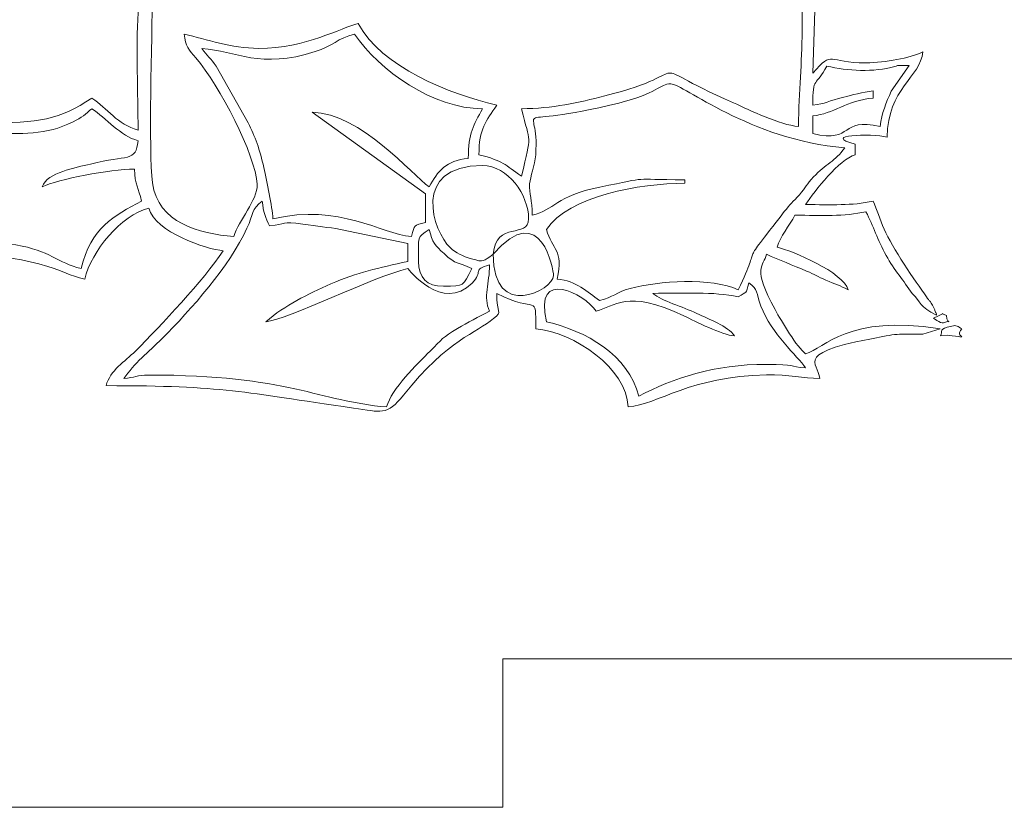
# Model space of a CAD drawing. Header units: millimetres. Extents: x -811 to 1340, y -192 to 870.
# Tile 33 of 256: x 496 to 516, y 112 to 128. Entities that reach past the tile are written whole.
import ezdxf

# ---------------------------------------------------------------- set-up
doc = ezdxf.new("R2010")
doc.units = ezdxf.units.MM
doc.header["$MEASUREMENT"] = 0
doc.layers.add('layer 1', color=7, linetype='Continuous')

msp = doc.modelspace()

# ---------------------------------------------------------------- linework, layer by layer
at = {"layer": 'layer 1', "color": 250, "lineweight": 9}
msp.add_open_spline([(545.8618, 127.1878), (545.8618, 127.1878), (545.8618, 112.0378), (545.8618, 112.0378), (545.8618, 112.0378), (545.8618, 112.0378), (525.8618, 112.0378), (525.8618, 112.0378), (525.8618, 112.0378), (525.8618, 112.0378), (525.8618, 115.0378), (525.8618, 115.0378), (525.8618, 115.0378), (525.8618, 115.0378), (505.8618, 115.0378), (505.8618, 115.0378), (505.8618, 115.0378), (505.8618, 115.0378), (505.8618, 112.0378), (505.8618, 112.0378), (505.8618, 112.0378), (505.8618, 112.0378), (485.8618, 112.0378), (485.8618, 112.0378), (485.8618, 112.0378), (485.8618, 112.0378), (485.8618, 127.1878), (485.8618, 127.1878), (485.8618, 127.1878), (485.8618, 127.1878), (488.8618, 127.1878), (488.8618, 127.1878), (488.8618, 127.1878), (488.8618, 127.1878), (488.8618, 146.8878), (488.8618, 146.8878), (488.8618, 146.8878), (488.8618, 146.8878), (485.8618, 146.8878), (485.8618, 146.8878), (485.8618, 146.8878), (485.8618, 146.8878), (485.8618, 162.0378), (485.8618, 162.0378), (485.8618, 162.0378), (485.8618, 162.0378), (505.8617, 162.0378), (505.8617, 162.0378), (505.8617, 162.0378), (505.8617, 156.5159), (510.3399, 152.0378), (515.8617, 152.0378), (515.8617, 152.0378), (521.3835, 152.0378), (525.8617, 156.5159), (525.8617, 162.0378), (525.8617, 162.0378), (525.8617, 162.0378), (545.8618, 162.0378), (545.8618, 162.0378), (545.8618, 162.0378), (545.8618, 162.0378), (545.8618, 146.8878), (545.8618, 146.8878), (545.8618, 146.8878), (545.8618, 146.8878), (542.8618, 146.8878), (542.8618, 146.8878), (542.8618, 146.8878), (542.8618, 146.8878), (542.8618, 127.1878), (542.8618, 127.1878), (542.8618, 127.1878), (542.8618, 127.1878), (545.8618, 127.1878), (545.8618, 127.1878)], degree=3, knots=[0, 0, 0, 0, 0.05, 0.05, 0.05, 0.05, 0.1, 0.1, 0.1, 0.1, 0.15, 0.15, 0.15, 0.15, 0.2, 0.2, 0.2, 0.2, 0.25, 0.25, 0.25, 0.25, 0.3, 0.3, 0.3, 0.3, 0.35, 0.35, 0.35, 0.35, 0.4, 0.4, 0.4, 0.4, 0.45, 0.45, 0.45, 0.45, 0.5, 0.5, 0.5, 0.5, 0.55, 0.55, 0.55, 0.55, 0.6, 0.6, 0.6, 0.6, 0.65, 0.65, 0.65, 0.65, 0.7, 0.7, 0.7, 0.7, 0.75, 0.75, 0.75, 0.75, 0.8, 0.8, 0.8, 0.8, 0.85, 0.85, 0.85, 0.85, 0.9, 0.9, 0.9, 0.9, 1, 1, 1, 1], dxfattribs=at)
at = {"layer": 'layer 1', "color": 114, "lineweight": 9}
for points, knots in [([(513.61, 121.5649), (513.766, 121.5998), (513.886, 121.6036), (514.0542, 121.6045), (514.0542, 121.6045), (514.0998, 121.6047), (514.3293, 121.5977), (514.3511, 121.5999), (514.3511, 121.5999), (514.3511, 121.5999), (514.702, 121.7085), (514.702, 121.7085), (514.702, 121.7085), (512.8227, 122.0115), (512.3707, 121.3104), (511.9799, 121.2061), (511.9799, 121.2061), (511.8028, 121.3359), (511.4975, 121.8557), (511.3636, 122.0969), (511.3636, 122.0969), (510.8906, 122.9494), (511.1255, 122.9726), (511.1905, 123.2156), (511.1905, 123.2156), (511.4435, 123.0941), (511.7188, 122.9991), (512.0005, 122.8774), (512.0005, 122.8774), (512.169, 122.8045), (512.2214, 122.7653), (512.3899, 122.6926), (512.3899, 122.6926), (512.5794, 122.6111), (512.6776, 122.5844), (512.8411, 122.4979), (512.8411, 122.4979), (512.748, 122.8469), (511.7127, 123.2876), (511.4058, 123.359), (511.4058, 123.359), (511.4645, 123.5789), (511.6491, 123.7868), (511.7647, 124.005), (511.7647, 124.005), (512.3018, 124.005), (512.761, 123.9744), (513.1999, 124.0768), (513.1999, 124.0768), (513.3523, 123.7888), (513.4344, 123.5015), (513.6069, 123.1919), (513.6069, 123.1919), (513.777, 122.8867), (513.9609, 122.6837), (514.1329, 122.4256), (514.1329, 122.4256), (514.3182, 122.2451), (514.2725, 122.1533), (514.628, 121.9882), (514.628, 121.9882), (514.6241, 122.0065), (514.6133, 122.0519), (514.6097, 122.0411), (514.6097, 122.0411), (514.6062, 122.0305), (514.5953, 122.0823), (514.5903, 122.0928), (514.5903, 122.0928), (514.5903, 122.0928), (514.5435, 122.188), (514.5435, 122.188), (514.5435, 122.188), (514.471, 122.3144), (514.4905, 122.2511), (514.4263, 122.3543), (514.4263, 122.3543), (514.1917, 122.6768), (513.7281, 123.3459), (513.567, 123.7262), (513.567, 123.7262), (513.4845, 123.9211), (513.4274, 124.1171), (513.3435, 124.2921), (513.3435, 124.2921), (512.9156, 124.1923), (512.5033, 124.2203), (511.9799, 124.2203), (511.9799, 124.2203), (512.1673, 124.5001), (512.6586, 125.138), (512.9847, 125.225), (512.9847, 125.225), (512.9847, 125.225), (512.9847, 125.4404), (512.9847, 125.4404), (512.9847, 125.4404), (512.2733, 125.6302), (513.2959, 125.6617), (513.6305, 125.5838), (513.6305, 125.5838), (513.6305, 126.5659), (514.3057, 126.7958), (514.3482, 127.3062), (514.3482, 127.3062), (514.0846, 127.1797), (513.5982, 127.0917), (513.2011, 127.0864), (513.2011, 127.0864), (512.4138, 127.0757), (512.548, 127.364), (512.1234, 126.8756), (512.1234, 126.8756), (512.1234, 126.8756), (512.2693, 131.3228), (512.2693, 131.3228), (512.2693, 131.3228), (512.2806, 131.6987), (512.264, 132.0972), (512.2645, 132.4758), (512.2645, 132.4758), (512.2656, 133.2366), (512.4852, 135.1652), (512.4825, 135.9179), (512.4825, 135.9179), (512.4711, 138.9849), (513.017, 140.48), (509.9509, 141.7117), (509.9509, 141.7117), (509.6409, 141.8362), (509.3008, 141.8919), (509.0375, 142.0183), (509.0375, 142.0183), (509.4778, 142.6758), (509.875, 143.0588), (510.0845, 144.2007), (510.0845, 144.2007), (510.7737, 147.9558), (506.0174, 150.1985), (502.8414, 148.4296), (502.8414, 148.4296), (501.0032, 147.4057), (499.8708, 144.9941), (500.8314, 143.0699), (500.8314, 143.0699), (501.1747, 142.3821), (501.2096, 142.5268), (501.5021, 142.09), (501.5021, 142.09), (501.2833, 141.9851), (501.0694, 141.9583), (500.8462, 141.8848), (500.8462, 141.8848), (500.6018, 141.804), (500.4195, 141.6897), (500.1992, 141.5987), (500.1992, 141.5987), (498.1016, 140.7332), (498.6314, 139.2161), (498.6314, 137.7123), (498.6314, 137.7123), (498.2026, 137.748), (497.5106, 138.2286), (496.7828, 137.6232), (496.7828, 137.6232), (495.8495, 136.8471), (495.9972, 134.4104), (496.4734, 133.7601), (496.4734, 133.7601), (496.7839, 133.3359), (497.6787, 133.2629), (498.4162, 133.2629), (498.4162, 133.2629), (498.2464, 133.0312), (498.0518, 133.0445), (498.0486, 132.6176), (498.0486, 132.6176), (498.0445, 132.058), (498.3069, 132.2779), (498.3444, 131.8275), (498.3444, 131.8275), (498.1953, 131.2694), (497.3703, 130.9663), (496.622, 130.9663), (496.622, 130.9663), (496.653, 130.5932), (496.8469, 130.3976), (497.0677, 130.1919), (497.0677, 130.1919), (497.3643, 129.9155), (497.5069, 129.8898), (498.0573, 129.8898), (498.0573, 129.8898), (498.0787, 129.6331), (498.1793, 129.1666), (498.3027, 128.9868), (498.3027, 128.9868), (498.7173, 128.3831), (498.539, 128.9151), (498.4882, 128.0966), (498.4882, 128.0966), (498.4429, 127.3678), (498.4879, 126.4744), (498.4879, 125.7273), (498.4879, 125.7273), (498.0657, 125.8401), (497.871, 126.1616), (497.5549, 126.3733), (497.5549, 126.3733), (496.8937, 125.9304), (496.4923, 125.8708), (495.402, 125.8708), (495.402, 125.8708), (495.0454, 125.197), (494.9568, 124.7099), (494.4022, 123.7847), (494.4022, 123.7847), (494.4022, 123.7847), (493.9666, 123.1438), (493.9666, 123.1438), (493.9666, 123.1438), (494.9611, 123.2266), (495.6717, 123.2629), (496.6657, 122.9721), (496.6657, 122.9721), (496.9757, 122.8815), (497.0974, 122.7864), (497.4114, 122.7132), (497.4114, 122.7132), (497.5461, 123.2912), (498.1453, 123.9995), (498.7032, 124.1485), (498.7032, 124.1485), (498.833, 123.6627), (499.8669, 123.3159), (500.2103, 123.2874), (500.2103, 123.2874), (499.8081, 122.6868), (498.9512, 121.7769), (498.4341, 121.26), (498.4341, 121.26), (498.2197, 121.0455), (497.9249, 120.8705), (497.842, 120.5602), (497.842, 120.5602), (500.2555, 120.5602), (500.569, 120.4312), (502.8438, 120.1073), (502.8438, 120.1073), (503.4033, 120.0276), (503.5161, 119.9469), (503.8504, 120.3649), (503.8504, 120.3649), (504.7732, 121.5189), (505.3183, 121.6127), (505.6723, 121.9167), (505.6723, 121.9167), (505.8635, 122.081), (505.7363, 121.999), (505.7363, 122.4261), (505.7363, 122.4261), (506.5624, 121.9891), (506.5256, 122.4713), (506.5256, 121.7085), (506.5256, 121.7085), (507.2875, 121.6451), (508.3743, 120.9069), (508.3917, 120.1295), (508.3917, 120.1295), (508.9993, 120.1802), (509.6531, 120.7544), (511.1879, 120.7786), (511.1879, 120.7786), (511.649, 120.7859), (511.9266, 120.7113), (512.2669, 120.7038), (512.2669, 120.7038), (512.2391, 121.0387), (511.6692, 121.2281), (513.61, 121.5649)], [0, 0, 0, 0, 0.0140845, 0.0140845, 0.0140845, 0.0140845, 0.028169, 0.028169, 0.028169, 0.028169, 0.0422535, 0.0422535, 0.0422535, 0.0422535, 0.056338, 0.056338, 0.056338, 0.056338, 0.0704225, 0.0704225, 0.0704225, 0.0704225, 0.084507, 0.084507, 0.084507, 0.084507, 0.0985915, 0.0985915, 0.0985915, 0.0985915, 0.1126761, 0.1126761, 0.1126761, 0.1126761, 0.1267606, 0.1267606, 0.1267606, 0.1267606, 0.1408451, 0.1408451, 0.1408451, 0.1408451, 0.1549296, 0.1549296, 0.1549296, 0.1549296, 0.1690141, 0.1690141, 0.1690141, 0.1690141, 0.1830986, 0.1830986, 0.1830986, 0.1830986, 0.1971831, 0.1971831, 0.1971831, 0.1971831, 0.2112676, 0.2112676, 0.2112676, 0.2112676, 0.2253521, 0.2253521, 0.2253521, 0.2253521, 0.2394366, 0.2394366, 0.2394366, 0.2394366, 0.2535211, 0.2535211, 0.2535211, 0.2535211, 0.2676056, 0.2676056, 0.2676056, 0.2676056, 0.2816901, 0.2816901, 0.2816901, 0.2816901, 0.2957746, 0.2957746, 0.2957746, 0.2957746, 0.3098592, 0.3098592, 0.3098592, 0.3098592, 0.3239437, 0.3239437, 0.3239437, 0.3239437, 0.3380282, 0.3380282, 0.3380282, 0.3380282, 0.3521127, 0.3521127, 0.3521127, 0.3521127, 0.3661972, 0.3661972, 0.3661972, 0.3661972, 0.3802817, 0.3802817, 0.3802817, 0.3802817, 0.3943662, 0.3943662, 0.3943662, 0.3943662, 0.4084507, 0.4084507, 0.4084507, 0.4084507, 0.4225352, 0.4225352, 0.4225352, 0.4225352, 0.4366197, 0.4366197, 0.4366197, 0.4366197, 0.4507042, 0.4507042, 0.4507042, 0.4507042, 0.4647887, 0.4647887, 0.4647887, 0.4647887, 0.4788732, 0.4788732, 0.4788732, 0.4788732, 0.4929577, 0.4929577, 0.4929577, 0.4929577, 0.5070423, 0.5070423, 0.5070423, 0.5070423, 0.5211268, 0.5211268, 0.5211268, 0.5211268, 0.5352113, 0.5352113, 0.5352113, 0.5352113, 0.5492958, 0.5492958, 0.5492958, 0.5492958, 0.5633803, 0.5633803, 0.5633803, 0.5633803, 0.5774648, 0.5774648, 0.5774648, 0.5774648, 0.5915493, 0.5915493, 0.5915493, 0.5915493, 0.6056338, 0.6056338, 0.6056338, 0.6056338, 0.6197183, 0.6197183, 0.6197183, 0.6197183, 0.6338028, 0.6338028, 0.6338028, 0.6338028, 0.6478873, 0.6478873, 0.6478873, 0.6478873, 0.6619718, 0.6619718, 0.6619718, 0.6619718, 0.6760563, 0.6760563, 0.6760563, 0.6760563, 0.6901408, 0.6901408, 0.6901408, 0.6901408, 0.7042254, 0.7042254, 0.7042254, 0.7042254, 0.7183099, 0.7183099, 0.7183099, 0.7183099, 0.7323944, 0.7323944, 0.7323944, 0.7323944, 0.7464789, 0.7464789, 0.7464789, 0.7464789, 0.7605634, 0.7605634, 0.7605634, 0.7605634, 0.7746479, 0.7746479, 0.7746479, 0.7746479, 0.7887324, 0.7887324, 0.7887324, 0.7887324, 0.8028169, 0.8028169, 0.8028169, 0.8028169, 0.8169014, 0.8169014, 0.8169014, 0.8169014, 0.8309859, 0.8309859, 0.8309859, 0.8309859, 0.8450704, 0.8450704, 0.8450704, 0.8450704, 0.8591549, 0.8591549, 0.8591549, 0.8591549, 0.8732394, 0.8732394, 0.8732394, 0.8732394, 0.8873239, 0.8873239, 0.8873239, 0.8873239, 0.9014085, 0.9014085, 0.9014085, 0.9014085, 0.915493, 0.915493, 0.915493, 0.915493, 0.9295775, 0.9295775, 0.9295775, 0.9295775, 0.943662, 0.943662, 0.943662, 0.943662, 0.9577465, 0.9577465, 0.9577465, 0.9577465, 0.971831, 0.971831, 0.971831, 0.971831, 1, 1, 1, 1]), ([(503.7269, 132.5451), (505.2515, 132.19), (505.4056, 131.9682), (506.6798, 132.6063), (506.6798, 132.6063), (507.1675, 132.8505), (509.6656, 132.4034), (511.5987, 133.3569), (511.5987, 133.3569), (511.7755, 133.4441), (511.8544, 133.5126), (511.9799, 133.6216), (511.9799, 133.6216), (512.146, 133.503), (512.0251, 133.5589), (511.9941, 133.3921), (511.9941, 133.3921), (511.9941, 133.3921), (511.9824, 131.6815), (511.9824, 131.6815), (511.9824, 131.6815), (511.9818, 131.2503), (511.9104, 131.1612), (511.9053, 130.7538), (511.9053, 130.7538), (511.9053, 130.7538), (511.9087, 127.7363), (511.9087, 127.7363), (511.9087, 127.7363), (511.912, 127.0647), (511.8365, 126.5405), (511.8365, 125.7991), (511.8365, 125.7991), (511.4521, 125.8311), (510.8629, 126.1246), (510.5201, 126.277), (510.5201, 126.277), (508.4774, 127.1849), (509.9597, 126.926), (507.9188, 126.4155), (507.9188, 126.4155), (507.3897, 126.2831), (506.8673, 126.158), (506.2387, 126.158), (506.2387, 126.158), (506.4139, 125.4054), (506.451, 125.7062), (506.2387, 124.7944), (506.2387, 124.7944), (505.8961, 125.0239), (505.8738, 125.1094), (505.3774, 125.225), (505.3774, 125.225), (505.3774, 125.7609), (505.5207, 125.9079), (505.7363, 126.2297), (505.7363, 126.2297), (504.7841, 126.4516), (503.4031, 127.0002), (502.9373, 127.8803), (502.9373, 127.8803), (502.5886, 127.7991), (501.8886, 127.378), (500.9279, 127.378), (500.9279, 127.378), (500.3635, 127.378), (499.8833, 127.5574), (499.4209, 127.6651), (499.4209, 127.6651), (499.4408, 127.4249), (499.5193, 127.3452), (499.6567, 127.1833), (499.6567, 127.1833), (500.125, 126.631), (500.8685, 125.2245), (500.8948, 124.6301), (500.8948, 124.6301), (500.9092, 124.3017), (500.5148, 123.9085), (500.4256, 123.5744), (500.4256, 123.5744), (499.7203, 123.6331), (498.8871, 123.8515), (498.7809, 124.6568), (498.7809, 124.6568), (498.693, 125.3226), (498.7749, 127.5343), (498.7749, 128.5263), (498.7749, 128.5263), (499.8051, 128.3749), (499.3435, 128.411), (499.4263, 129.1633), (499.4263, 129.1633), (499.5479, 130.2662), (500.6409, 130.4994), (500.6409, 130.9663), (500.6409, 130.9663), (500.6409, 131.9619), (500.2821, 131.575), (500.2821, 131.971), (500.2821, 131.971), (500.2821, 132.1906), (501.0575, 132.7267), (501.215, 132.8322), (501.215, 132.8322), (501.4323, 132.4217), (501.6456, 132.3706), (501.6456, 131.8993), (501.6456, 131.8993), (501.6456, 131.4362), (500.3327, 131.5325), (501.668, 129.9122), (501.668, 129.9122), (502.6846, 128.6788), (501.7237, 128.1358), (502.2402, 128.2166), (502.2402, 128.2166), (502.4632, 128.2516), (503.2421, 128.7366), (503.2962, 129.3874), (503.2962, 129.3874), (503.7917, 129.0556), (504.2601, 128.7027), (505.0186, 129.1722), (505.0186, 129.1722), (505.1935, 129.2805), (505.3176, 129.3787), (505.3774, 129.6027), (505.3774, 129.6027), (504.9662, 129.6985), (504.4076, 130.029), (504.1835, 130.3484), (504.1835, 130.3484), (503.6843, 131.0596), (504.5162, 130.9377), (504.5162, 131.6839), (504.5162, 131.6839), (504.5162, 132.1102), (503.9378, 132.2301), (503.7269, 132.5451)], [0, 0, 0, 0, 0.0277778, 0.0277778, 0.0277778, 0.0277778, 0.0555556, 0.0555556, 0.0555556, 0.0555556, 0.0833333, 0.0833333, 0.0833333, 0.0833333, 0.1111111, 0.1111111, 0.1111111, 0.1111111, 0.1388889, 0.1388889, 0.1388889, 0.1388889, 0.1666667, 0.1666667, 0.1666667, 0.1666667, 0.1944444, 0.1944444, 0.1944444, 0.1944444, 0.2222222, 0.2222222, 0.2222222, 0.2222222, 0.25, 0.25, 0.25, 0.25, 0.2777778, 0.2777778, 0.2777778, 0.2777778, 0.3055556, 0.3055556, 0.3055556, 0.3055556, 0.3333333, 0.3333333, 0.3333333, 0.3333333, 0.3611111, 0.3611111, 0.3611111, 0.3611111, 0.3888889, 0.3888889, 0.3888889, 0.3888889, 0.4166667, 0.4166667, 0.4166667, 0.4166667, 0.4444444, 0.4444444, 0.4444444, 0.4444444, 0.4722222, 0.4722222, 0.4722222, 0.4722222, 0.5, 0.5, 0.5, 0.5, 0.5277778, 0.5277778, 0.5277778, 0.5277778, 0.5555556, 0.5555556, 0.5555556, 0.5555556, 0.5833333, 0.5833333, 0.5833333, 0.5833333, 0.6111111, 0.6111111, 0.6111111, 0.6111111, 0.6388889, 0.6388889, 0.6388889, 0.6388889, 0.6666667, 0.6666667, 0.6666667, 0.6666667, 0.6944444, 0.6944444, 0.6944444, 0.6944444, 0.7222222, 0.7222222, 0.7222222, 0.7222222, 0.75, 0.75, 0.75, 0.75, 0.7777778, 0.7777778, 0.7777778, 0.7777778, 0.8055556, 0.8055556, 0.8055556, 0.8055556, 0.8333333, 0.8333333, 0.8333333, 0.8333333, 0.8611111, 0.8611111, 0.8611111, 0.8611111, 0.8888889, 0.8888889, 0.8888889, 0.8888889, 0.9166667, 0.9166667, 0.9166667, 0.9166667, 0.9444444, 0.9444444, 0.9444444, 0.9444444, 1, 1, 1, 1]), ([(499.7797, 127.378), (500.4751, 127.3201), (500.9513, 126.9555), (502.0707, 127.3116), (502.0707, 127.3116), (502.4146, 127.4211), (502.5242, 127.5855), (502.8657, 127.6651), (502.8657, 127.6651), (503.3569, 126.9315), (504.4613, 126.158), (505.4492, 126.158), (505.4492, 126.158), (505.2732, 125.8254), (505.1622, 125.6675), (505.1622, 125.1532), (505.1622, 125.1532), (504.7126, 125.1158), (504.5409, 124.8969), (504.3727, 124.5791), (504.3727, 124.5791), (504.0122, 124.8206), (503.0032, 126.0639), (502.0044, 126.0862), (502.0044, 126.0862), (502.0044, 126.0862), (504.3009, 124.4355), (504.3009, 124.4355), (504.3009, 124.4355), (504.3009, 124.4355), (504.3009, 123.8614), (504.3009, 123.8614), (504.3009, 123.8614), (504.0528, 123.7952), (504.0801, 123.8225), (504.0139, 123.5744), (504.0139, 123.5744), (503.3875, 123.6266), (502.5732, 124.2497), (501.215, 123.9333), (501.215, 123.9333), (501.1936, 124.1899), (501.0936, 124.6692), (501.0296, 124.9679), (501.0296, 124.9679), (500.9533, 125.3248), (500.8462, 125.6057), (500.7139, 125.8722), (500.7139, 125.8722), (500.7139, 125.8722), (500.0681, 127.0205), (500.0681, 127.0205), (500.0681, 127.0205), (499.9576, 127.1741), (499.8833, 127.2232), (499.7797, 127.378)], [0, 0, 0, 0, 0.0666667, 0.0666667, 0.0666667, 0.0666667, 0.1333333, 0.1333333, 0.1333333, 0.1333333, 0.2, 0.2, 0.2, 0.2, 0.2666667, 0.2666667, 0.2666667, 0.2666667, 0.3333333, 0.3333333, 0.3333333, 0.3333333, 0.4, 0.4, 0.4, 0.4, 0.4666667, 0.4666667, 0.4666667, 0.4666667, 0.5333333, 0.5333333, 0.5333333, 0.5333333, 0.6, 0.6, 0.6, 0.6, 0.6666667, 0.6666667, 0.6666667, 0.6666667, 0.7333333, 0.7333333, 0.7333333, 0.7333333, 0.8, 0.8, 0.8, 0.8, 0.8666667, 0.8666667, 0.8666667, 0.8666667, 1, 1, 1, 1]), ([(513.487, 125.7991), (512.653, 125.9934), (512.9747, 125.4573), (512.1234, 125.6556), (512.1234, 125.6556), (512.1234, 125.6556), (512.1234, 126.0144), (512.1234, 126.0144), (512.1234, 126.0144), (512.5396, 126.049), (512.8162, 126.3294), (513.3435, 126.3733), (513.3435, 126.3733), (513.3435, 126.3733), (513.3435, 126.5168), (513.3435, 126.5168), (513.3435, 126.5168), (513.1362, 126.4995), (512.9133, 126.4295), (512.7497, 126.3928), (512.7497, 126.3928), (512.43, 126.3209), (512.3872, 126.2516), (512.1234, 126.2297), (512.1234, 126.2297), (512.1234, 126.8245), (512.19, 126.6023), (512.4105, 127.0191), (512.4105, 127.0191), (512.8297, 126.9215), (513.3522, 126.889), (513.7816, 127.0116), (513.7816, 127.0116), (513.7998, 127.0168), (513.8194, 127.0232), (513.8363, 127.0288), (513.8363, 127.0288), (513.8363, 127.0288), (514.0731, 127.0312), (514.0731, 127.0312), (514.0731, 127.0312), (514.0731, 127.0312), (513.7095, 126.5096), (513.7095, 126.5096), (513.7095, 126.5096), (513.6148, 126.2861), (513.5094, 126.0679), (513.487, 125.7991)], [0, 0, 0, 0, 0.0769231, 0.0769231, 0.0769231, 0.0769231, 0.1538462, 0.1538462, 0.1538462, 0.1538462, 0.2307692, 0.2307692, 0.2307692, 0.2307692, 0.3076923, 0.3076923, 0.3076923, 0.3076923, 0.3846154, 0.3846154, 0.3846154, 0.3846154, 0.4615385, 0.4615385, 0.4615385, 0.4615385, 0.5384615, 0.5384615, 0.5384615, 0.5384615, 0.6153846, 0.6153846, 0.6153846, 0.6153846, 0.6923077, 0.6923077, 0.6923077, 0.6923077, 0.7692308, 0.7692308, 0.7692308, 0.7692308, 0.8461538, 0.8461538, 0.8461538, 0.8461538, 1, 1, 1, 1]), ([(509.2528, 126.6604), (509.5057, 126.6604), (510.8496, 125.5283), (512.7694, 125.3686), (512.7694, 125.3686), (512.5873, 125.0966), (512.3788, 125.0393), (512.1398, 124.778), (512.1398, 124.778), (511.9994, 124.6244), (511.9873, 124.5694), (511.8532, 124.4189), (511.8532, 124.4189), (511.7212, 124.2707), (511.6689, 124.2324), (511.5488, 124.0774), (511.5488, 124.0774), (510.5849, 122.8335), (511.1328, 123.5742), (510.6164, 122.4979), (510.6164, 122.4979), (510.0851, 122.7528), (508.9917, 122.6781), (508.4354, 122.5257), (508.4354, 122.5257), (508.1422, 122.4454), (508.0987, 122.3481), (507.8175, 122.2825), (507.8175, 122.2825), (507.5589, 122.4557), (507.3564, 122.6799), (506.9563, 122.7132), (506.9563, 122.7132), (507.0981, 123.3219), (506.8532, 123.2977), (506.741, 123.7179), (506.741, 123.7179), (507.1943, 124.395), (508.6274, 124.6509), (509.5399, 124.6509), (509.5399, 124.6509), (509.5399, 124.6509), (509.5399, 124.7226), (509.5399, 124.7226), (509.5399, 124.7226), (508.382, 124.7226), (508.8955, 124.7905), (507.8229, 124.5737), (507.8229, 124.5737), (506.9287, 124.3929), (506.9057, 124.1103), (506.4539, 124.005), (506.4539, 124.005), (506.4539, 124.3142), (506.3888, 124.442), (506.4027, 124.6379), (506.4027, 124.6379), (506.4137, 124.7922), (506.5065, 125.0011), (506.5243, 125.2283), (506.5243, 125.2283), (506.616, 126.404), (505.8671, 125.6871), (508.2063, 126.2716), (508.2063, 126.2716), (508.9725, 126.4629), (509.0399, 126.6604), (509.2528, 126.6604)], [0, 0, 0, 0, 0.0555556, 0.0555556, 0.0555556, 0.0555556, 0.1111111, 0.1111111, 0.1111111, 0.1111111, 0.1666667, 0.1666667, 0.1666667, 0.1666667, 0.2222222, 0.2222222, 0.2222222, 0.2222222, 0.2777778, 0.2777778, 0.2777778, 0.2777778, 0.3333333, 0.3333333, 0.3333333, 0.3333333, 0.3888889, 0.3888889, 0.3888889, 0.3888889, 0.4444444, 0.4444444, 0.4444444, 0.4444444, 0.5, 0.5, 0.5, 0.5, 0.5555556, 0.5555556, 0.5555556, 0.5555556, 0.6111111, 0.6111111, 0.6111111, 0.6111111, 0.6666667, 0.6666667, 0.6666667, 0.6666667, 0.7222222, 0.7222222, 0.7222222, 0.7222222, 0.7777778, 0.7777778, 0.7777778, 0.7777778, 0.8333333, 0.8333333, 0.8333333, 0.8333333, 0.8888889, 0.8888889, 0.8888889, 0.8888889, 1, 1, 1, 1]), ([(495.4737, 125.6556), (496.1361, 125.6556), (496.623, 125.6164), (497.1745, 125.8924), (497.1745, 125.8924), (497.3488, 125.9798), (497.4304, 126.0498), (497.5549, 126.158), (497.5549, 126.158), (497.835, 125.9704), (498.1369, 125.6058), (498.4879, 125.5121), (498.4879, 125.5121), (498.451, 125.0682), (498.2727, 125.2295), (497.5249, 125.0397), (497.5249, 125.0397), (497.2235, 124.9631), (496.6573, 124.875), (496.5502, 124.5791), (496.5502, 124.5791), (496.8659, 124.7306), (497.9214, 124.9379), (498.4162, 124.9379), (498.4162, 124.9379), (498.4233, 124.6143), (498.4975, 124.5588), (498.5596, 124.2921), (498.5596, 124.2921), (497.9963, 123.994), (497.5316, 123.7522), (497.3396, 122.9285), (497.3396, 122.9285), (496.8599, 123.0403), (496.7068, 123.2949), (496.021, 123.404), (496.021, 123.404), (495.5638, 123.4766), (494.6672, 123.523), (494.3254, 123.359), (494.3254, 123.359), (494.3254, 123.359), (494.4944, 123.6207), (494.4944, 123.6207), (494.4944, 123.6207), (494.5859, 123.7367), (494.6059, 123.7488), (494.6854, 123.8603), (494.6854, 123.8603), (494.6854, 123.8603), (495.4296, 125.4538), (495.4296, 125.4538), (495.4296, 125.4538), (495.4454, 125.5288), (495.3736, 125.4706), (495.4737, 125.6556)], [0, 0, 0, 0, 0.0666667, 0.0666667, 0.0666667, 0.0666667, 0.1333333, 0.1333333, 0.1333333, 0.1333333, 0.2, 0.2, 0.2, 0.2, 0.2666667, 0.2666667, 0.2666667, 0.2666667, 0.3333333, 0.3333333, 0.3333333, 0.3333333, 0.4, 0.4, 0.4, 0.4, 0.4666667, 0.4666667, 0.4666667, 0.4666667, 0.5333333, 0.5333333, 0.5333333, 0.5333333, 0.6, 0.6, 0.6, 0.6, 0.6666667, 0.6666667, 0.6666667, 0.6666667, 0.7333333, 0.7333333, 0.7333333, 0.7333333, 0.8, 0.8, 0.8, 0.8, 0.8666667, 0.8666667, 0.8666667, 0.8666667, 1, 1, 1, 1]), ([(505.6645, 123.2156), (505.4508, 123.0724), (505.495, 123.0472), (505.2254, 123.1246), (505.2254, 123.1246), (505.0513, 123.1746), (504.9076, 123.246), (504.7953, 123.3511), (504.7953, 123.3511), (504.4549, 123.6695), (503.9924, 125.0097), (505.4492, 125.0097), (505.4492, 125.0097), (505.9595, 125.0097), (506.3821, 124.4113), (506.3821, 123.9333), (506.3821, 123.9333), (506.3821, 123.52), (505.7219, 123.9064), (505.6645, 123.2156), (505.6645, 123.2156), (506.6507, 124.3502), (506.8845, 122.8844), (506.8845, 122.785), (506.8845, 122.785), (506.8845, 122.4927), (505.6645, 121.8568), (505.6645, 123.2156)], [0, 0, 0, 0, 0.125, 0.125, 0.125, 0.125, 0.25, 0.25, 0.25, 0.25, 0.375, 0.375, 0.375, 0.375, 0.5, 0.5, 0.5, 0.5, 0.625, 0.625, 0.625, 0.625, 0.75, 0.75, 0.75, 0.75, 1, 1, 1, 1]), ([(501.0715, 121.852), (501.5062, 121.8882), (503.2412, 122.7653), (503.9422, 122.9285), (503.9422, 122.9285), (503.943, 122.9279), (504.6423, 122.0197), (505.2406, 122.6348), (505.2406, 122.6348), (505.4733, 122.874), (505.2303, 122.9035), (505.5928, 123.0002), (505.5928, 123.0002), (505.5928, 122.628), (505.4549, 122.3544), (505.5928, 122.0673), (505.5928, 122.0673), (505.3575, 121.9429), (505.1597, 121.8434), (504.9415, 121.7138), (504.9415, 121.7138), (504.6462, 121.5384), (504.6282, 121.5002), (504.3906, 121.2601), (504.3906, 121.2601), (504.1289, 120.9958), (503.6092, 120.4954), (503.5115, 120.1295), (503.5115, 120.1295), (502.1454, 120.2433), (501.5377, 120.7755), (498.7032, 120.7755), (498.7032, 120.7755), (498.4558, 120.7755), (498.4253, 120.7224), (498.2009, 120.7038), (498.2009, 120.7038), (498.4074, 121.0123), (498.7002, 121.239), (498.9724, 121.5112), (498.9724, 121.5112), (499.5516, 122.0905), (500.345, 122.9818), (500.6898, 123.7409), (500.6898, 123.7409), (500.8196, 124.0268), (500.7731, 124.126), (500.9997, 124.2921), (500.9997, 124.2921), (501.018, 124.0721), (501.0677, 123.947), (501.1433, 123.7897), (501.1433, 123.7897), (501.5001, 123.8194), (501.3713, 123.8889), (501.8186, 123.8241), (501.8186, 123.8241), (502.1141, 123.7813), (502.3268, 123.7615), (502.5794, 123.7188), (502.5794, 123.7188), (502.5794, 123.7188), (503.9422, 123.4308), (503.9422, 123.4308), (503.9422, 123.4308), (503.9422, 123.4308), (503.9422, 123.0721), (503.9422, 123.0721), (503.9422, 123.0721), (503.3539, 122.935), (502.9107, 122.8517), (502.3871, 122.6176), (502.3871, 122.6176), (501.9159, 122.4068), (501.4582, 122.1882), (501.0715, 121.852)], [0, 0, 0, 0, 0.05, 0.05, 0.05, 0.05, 0.1, 0.1, 0.1, 0.1, 0.15, 0.15, 0.15, 0.15, 0.2, 0.2, 0.2, 0.2, 0.25, 0.25, 0.25, 0.25, 0.3, 0.3, 0.3, 0.3, 0.35, 0.35, 0.35, 0.35, 0.4, 0.4, 0.4, 0.4, 0.45, 0.45, 0.45, 0.45, 0.5, 0.5, 0.5, 0.5, 0.55, 0.55, 0.55, 0.55, 0.6, 0.6, 0.6, 0.6, 0.65, 0.65, 0.65, 0.65, 0.7, 0.7, 0.7, 0.7, 0.75, 0.75, 0.75, 0.75, 0.8, 0.8, 0.8, 0.8, 0.85, 0.85, 0.85, 0.85, 0.9, 0.9, 0.9, 0.9, 1, 1, 1, 1]), ([(504.1574, 123.0721), (504.1574, 123.6014), (504.1161, 123.546), (504.3727, 123.7179), (504.3727, 123.7179), (504.435, 123.451), (504.4909, 123.3985), (504.6731, 123.2289), (504.6731, 123.2289), (504.9269, 122.9926), (504.9461, 123.0666), (505.2339, 122.9285), (505.2339, 122.9285), (505.0436, 122.5689), (505.103, 122.5697), (504.6598, 122.5697), (504.6598, 122.5697), (504.3248, 122.5697), (504.1574, 122.737), (504.1574, 123.0721)], [0, 0, 0, 0, 0.1666667, 0.1666667, 0.1666667, 0.1666667, 0.3333333, 0.3333333, 0.3333333, 0.3333333, 0.5, 0.5, 0.5, 0.5, 0.6666667, 0.6666667, 0.6666667, 0.6666667, 1, 1, 1, 1]), ([(508.894, 122.4261), (509.4844, 122.4261), (510.1364, 122.4662), (510.6164, 122.3543), (510.6164, 122.3543), (510.8044, 122.4803), (510.7647, 122.3907), (510.8316, 122.6414), (510.8316, 122.6414), (511.0363, 122.4914), (510.9676, 122.4551), (511.0764, 122.1686), (511.0764, 122.1686), (511.2923, 121.6004), (511.8134, 121.1678), (511.9799, 120.9191), (511.9799, 120.9191), (511.6321, 120.948), (511.7908, 120.9908), (511.1905, 120.9908), (511.1905, 120.9908), (510.1249, 120.9908), (509.3044, 120.714), (508.6069, 120.3449), (508.6069, 120.3449), (508.4107, 121.1872), (507.5247, 121.6694), (506.741, 121.852), (506.741, 121.852), (506.482, 122.9642), (507.5132, 122.4145), (507.7457, 122.0673), (507.7457, 122.0673), (508.1203, 122.1546), (508.3506, 122.5284), (509.5166, 121.9723), (509.5166, 121.9723), (509.7605, 121.856), (510.2803, 121.5869), (510.5446, 121.5649), (510.5446, 121.5649), (510.3928, 121.7721), (510.0454, 121.8927), (509.78, 122.0204), (509.78, 122.0204), (509.4974, 122.1565), (509.0725, 122.271), (508.894, 122.4261)], [0, 0, 0, 0, 0.0769231, 0.0769231, 0.0769231, 0.0769231, 0.1538462, 0.1538462, 0.1538462, 0.1538462, 0.2307692, 0.2307692, 0.2307692, 0.2307692, 0.3076923, 0.3076923, 0.3076923, 0.3076923, 0.3846154, 0.3846154, 0.3846154, 0.3846154, 0.4615385, 0.4615385, 0.4615385, 0.4615385, 0.5384615, 0.5384615, 0.5384615, 0.5384615, 0.6153846, 0.6153846, 0.6153846, 0.6153846, 0.6923077, 0.6923077, 0.6923077, 0.6923077, 0.7692308, 0.7692308, 0.7692308, 0.7692308, 0.8461538, 0.8461538, 0.8461538, 0.8461538, 1, 1, 1, 1]), ([(514.6353, 121.8766), (514.677, 121.8508), (514.7427, 121.8168), (514.7671, 121.8286), (514.7671, 121.8286), (514.9649, 121.9226), (514.8393, 121.7504), (514.8283, 121.9817), (514.8283, 121.9817), (514.6539, 122.019), (514.8946, 122.0664), (514.565, 121.9238), (514.565, 121.9238), (514.565, 121.9238), (514.6353, 121.8766), (514.6353, 121.8766)], [0, 0, 0, 0, 0.2, 0.2, 0.2, 0.2, 0.4, 0.4, 0.4, 0.4, 0.6, 0.6, 0.6, 0.6, 1, 1, 1, 1]), ([(514.7074, 121.5649), (514.7074, 121.5649), (514.8506, 121.5778), (514.8506, 121.5778), (514.8506, 121.5778), (515.3959, 121.5164), (514.9546, 121.5379), (515.1372, 121.7081), (515.1372, 121.7081), (515.0497, 121.7554), (515.0352, 121.7896), (514.9321, 121.7659), (514.9321, 121.7659), (514.6461, 121.6999), (514.7645, 121.6665), (514.7074, 121.5649)], [0, 0, 0, 0, 0.2, 0.2, 0.2, 0.2, 0.4, 0.4, 0.4, 0.4, 0.6, 0.6, 0.6, 0.6, 1, 1, 1, 1])]:
    msp.add_open_spline(points, degree=3, knots=knots, dxfattribs=at)

doc.saveas('drawing.dxf')
